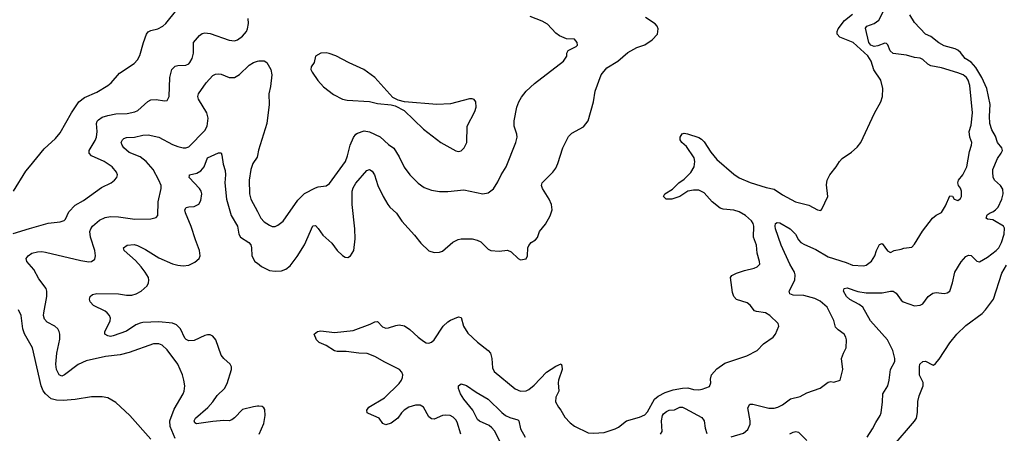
# Model space of a CAD drawing. Header units: inches. Extents: x 1771504 to 1971212, y 471788 to 643615.
# Tile 10 of 256: x 1808238 to 1815534, y 532018 to 535078. Entities that reach past the tile are written whole.
import ezdxf

# ---------------------------------------------------------------- set-up
doc = ezdxf.new("R2010")
doc.units = ezdxf.units.IN
doc.header["$MEASUREMENT"] = 0
doc.layers.add('B8503', color=7, linetype='Continuous')
doc.layers.add('B8513', color=7, linetype='Continuous')

msp = doc.modelspace()

# ---------------------------------------------------------------- linework, layer by layer
at = {"layer": 'B8503', "color": 5}
for points, elevation in [([(1808192.7, 533810), (1808283.3, 533956.7), (1808309.3, 533990), (1808418.4, 534121.6), (1808502, 534198), (1808538.3, 534241.7), (1808620.9, 534390), (1808677, 534470), (1808717.7, 534502.3), (1808810, 534542.4), (1808890, 534590.5), (1808915.1, 534610), (1808978.6, 534681.4), (1809085.8, 534754.2), (1809110, 534781), (1809127.3, 534812.7), (1809155.6, 534910), (1809178.4, 534970), (1809190, 534987.3), (1809210, 534999.3), (1809262, 535010), (1809299, 535030), (1809321.2, 535050), (1809402.7, 535150)], 580), ([(1808190, 533495.5), (1808310, 533532.1), (1808450, 533571.4), (1808537.8, 533582.2), (1808567.6, 533592.4), (1808576.8, 533603.2), (1808602.5, 533657.5), (1808650, 533705.5), (1808710, 533740.8), (1808844.5, 533835.5), (1808914.5, 533870), (1808940.9, 533890), (1808958, 533910), (1808961.6, 533930), (1808955.6, 533950), (1808923.6, 533990), (1808862.9, 534030), (1808769.9, 534069.9), (1808753.5, 534090), (1808753.1, 534110), (1808796.7, 534183.3), (1808806.3, 534210), (1808811.3, 534251.3), (1808807.6, 534310), (1808812.8, 534327.2), (1808822, 534338), (1808850, 534356.6), (1808890, 534368.7), (1808950, 534380.7), (1809035, 534385), (1809090, 534396.5), (1809113, 534407), (1809186.3, 534473.7), (1809210, 534486), (1809250, 534486.5), (1809310, 534477.6), (1809330, 534480.7), (1809344.7, 534510), (1809350.8, 534650), (1809366.2, 534710), (1809390, 534734.6), (1809410, 534740.2), (1809470, 534742.8), (1809490, 534751.8), (1809498.6, 534761.4), (1809514.8, 534790), (1809524.8, 534830), (1809525.1, 534910), (1809570, 534960.3), (1809590, 534974.9), (1809610, 534981.1), (1809650, 534976), (1809790, 534926.5), (1809830, 534922.3), (1809852, 534930), (1809890, 534955.3), (1809918.9, 534990), (1809926.6, 535010), (1809933, 535050), (1809931.9, 535088.1)], 560), ([(1809390, 531978.4), (1809352.3, 532067.7), (1809350.4, 532109.6), (1809383.4, 532196.6), (1809449.5, 532310), (1809457, 532330), (1809460.9, 532370), (1809455.1, 532410), (1809445.2, 532450), (1809409.2, 532530), (1809330, 532636), (1809293.2, 532670), (1809270, 532679.6), (1809230, 532678.9), (1809050, 532615.8), (1808982.6, 532597.5), (1808874.1, 532585.9), (1808730, 532554.6), (1808670, 532526.2), (1808570, 532449.8), (1808550, 532441.1), (1808530, 532449.6), (1808510, 532489.4), (1808506.4, 532530), (1808513.1, 532610), (1808534.2, 532714.2), (1808535.3, 532750), (1808530.8, 532770), (1808519.2, 532790), (1808498.5, 532810), (1808441, 532841), (1808421.8, 532861.8), (1808414.9, 532890), (1808415.7, 532910), (1808438.7, 533030), (1808439.8, 533070), (1808433.3, 533090), (1808380.5, 533160.5), (1808343.2, 533230), (1808289.7, 533290), (1808286.3, 533310), (1808299.7, 533330), (1808328.4, 533351.6), (1808370, 533361.5), (1808402, 533362), (1808430, 533358.8), (1808690, 533295.3), (1808750, 533286), (1808770.9, 533289.1), (1808793.5, 533306.5), (1808799.7, 533330), (1808793.6, 533370), (1808762.3, 533470), (1808758.7, 533510), (1808765.1, 533530), (1808778.3, 533550), (1808830, 533594.6), (1808870, 533614.3), (1808910, 533621.7), (1808970, 533619.5), (1809090, 533602), (1809210, 533605.7), (1809250, 533614), (1809260.7, 533630), (1809263.5, 533730), (1809287.4, 533830), (1809285.1, 533850), (1809269.8, 533890), (1809227.2, 533970), (1809175.9, 534030), (1809130, 534063.4), (1809050, 534096.5), (1809009.8, 534130), (1808996, 534150), (1808989.7, 534170), (1808999.6, 534190), (1809010, 534198.7), (1809030, 534205.3), (1809088.4, 534208.4), (1809150, 534224.1), (1809190, 534227.1), (1809270, 534207.9), (1809370, 534155), (1809410, 534140.2), (1809450, 534130.2), (1809470, 534130.2), (1809490, 534137.3), (1809610, 534258), (1809626.8, 534290), (1809633.6, 534350), (1809624.2, 534390), (1809562.8, 534490), (1809558, 534510), (1809562.6, 534530), (1809618.7, 534610), (1809670, 534666.3), (1809690, 534676), (1809710, 534678.3), (1809730, 534674.3), (1809790, 534650.3), (1809830, 534650.3), (1809866.6, 534673.4), (1809937.9, 534742.1), (1809970, 534760.7), (1810000, 534771)], 540), ([(1810000, 532217.3), (1809970, 532214.6), (1809890, 532194.3), (1809830, 532131.9), (1809810, 532116.4), (1809790, 532109.7), (1809750, 532111.9), (1809670, 532105.7), (1809548.5, 532088.5), (1809534.8, 532094.8), (1809531.6, 532110), (1809541.1, 532130), (1809632.4, 532207.6), (1809669, 532250), (1809701.9, 532298.1), (1809756.2, 532350), (1809775, 532385), (1809808.6, 532490), (1809807.1, 532510), (1809796.9, 532530), (1809750, 532570.8), (1809730, 532595.8), (1809691.9, 532710), (1809670, 532737.4), (1809650, 532746), (1809630, 532747.4), (1809610, 532742.4), (1809530, 532705.5), (1809490, 532702), (1809470.9, 532710.9), (1809461.4, 532721.4), (1809429.4, 532789.4), (1809400, 532820), (1809370, 532831.6), (1809270, 532842), (1809150, 532837.5), (1809130, 532833.2), (1809099.5, 532820.5), (1809030, 532773.6), (1808930, 532739.7), (1808910, 532735.1), (1808890, 532739.3), (1808869, 532750), (1808869.2, 532769.2), (1808907.6, 532850), (1808911.6, 532870), (1808902.9, 532890), (1808886.6, 532910), (1808870, 532920.5), (1808783.5, 532963.5), (1808761.2, 532990), (1808756, 533010), (1808761.2, 533030), (1808776.2, 533043.8), (1808810, 533053.1), (1808969.3, 533049.3), (1809030, 533039.7), (1809070, 533039.7), (1809102, 533050), (1809138.7, 533070), (1809182.6, 533110), (1809193.3, 533130), (1809195.6, 533150), (1809192, 533170), (1809168.6, 533210), (1809138.5, 533250), (1809095.7, 533295.7), (1809012, 533370), (1809006.6, 533390), (1809034, 533410), (1809085.3, 533414.7), (1809110, 533408), (1809170, 533378), (1809270, 533317.1), (1809370, 533271.1), (1809410, 533260.7), (1809450, 533256.2), (1809490, 533261.2), (1809536.4, 533283.6), (1809566.9, 533310), (1809574.8, 533330), (1809570.7, 533370), (1809539.5, 533450), (1809508.8, 533548.8), (1809465.7, 533650), (1809462, 533670), (1809472.1, 533687.9), (1809490, 533693.6), (1809530, 533696.1), (1809566.2, 533713.8), (1809580, 533740), (1809587.9, 533790), (1809582.8, 533810), (1809570, 533829.7), (1809494.5, 533910), (1809495.5, 533924.5), (1809497.2, 533930), (1809550, 533943.6), (1809579.7, 533960.3), (1809604.7, 533990), (1809630, 534056.3), (1809710, 534092), (1809730, 534092), (1809736.8, 534076.8), (1809746, 534010), (1809761, 533961), (1809762.9, 533930), (1809756.8, 533870), (1809769.4, 533750), (1809805.4, 533630), (1809850.8, 533550), (1809861.5, 533490), (1809874.9, 533470), (1809935.6, 533430), (1809951.3, 533411.3), (1809956.5, 533390), (1809959.1, 533330), (1809980.9, 533290), (1810000, 533275.4)], 520), ([(1810000, 534072.1), (1809998.3, 534061.7), (1809964.8, 534015.2), (1809950.2, 533969.8), (1809939.2, 533890), (1809941.1, 533790), (1809951.3, 533750), (1810000, 533658.8)], 540), ([(1809210, 531973.3), (1809054, 532150), (1808950, 532244.5), (1808890, 532279.6), (1808850, 532288), (1808770, 532288.3), (1808650, 532268.7), (1808558.9, 532261.1), (1808510, 532262.2), (1808470, 532272.9), (1808428.5, 532308.5), (1808412.4, 532332.4), (1808397.1, 532370), (1808331.6, 532650), (1808274.5, 532754.5), (1808261, 532790), (1808247.8, 532890), (1808229.6, 532930)], 560)]:
    msp.add_lwpolyline(points, dxfattribs=dict(at, elevation=elevation))
at = {"layer": 'B8513', "color": 5}
for points, elevation in [([(1813510.3, 531990.3), (1813601.1, 532018.9), (1813634.3, 532045.7), (1813650, 532084.7), (1813650.9, 532110), (1813634.2, 532205.8), (1813647.8, 532232.2), (1813670, 532232.7), (1813790, 532204.7), (1813830, 532203.6), (1813857.2, 532210), (1813890, 532227.2), (1813950, 532271.5), (1814021.2, 532290), (1814070, 532316.4), (1814169.5, 532350.5), (1814230, 532394.8), (1814250, 532401), (1814270, 532396), (1814318, 532410), (1814339, 532490), (1814329, 532570), (1814342, 532610), (1814362, 532650), (1814364, 532710), (1814359, 532730), (1814348.7, 532750), (1814302.5, 532782.5), (1814282.9, 532802.9), (1814271.9, 532851.9), (1814221.1, 532950), (1814170, 532995.8), (1814130, 533015.1), (1814050, 533036.2), (1813970, 533039.3), (1813945.6, 533050), (1813941.1, 533070), (1813982.8, 533150), (1813984.6, 533190), (1813979, 533210), (1813945, 533270), (1813881.2, 533410), (1813839.3, 533530), (1813835.4, 533550), (1813838, 533570), (1813850, 533578.4), (1813870, 533574.9), (1813947.2, 533530), (1813986.5, 533490), (1814010.2, 533450), (1814027.7, 533430), (1814053.5, 533413.5), (1814138.6, 533378.6), (1814230, 533323.9), (1814361.4, 533281.4), (1814410, 533260.7), (1814490, 533256), (1814510, 533261), (1814550, 533290.8), (1814575.6, 533330), (1814588, 533370), (1814610, 533414.8), (1814630, 533422.8), (1814670, 533368.2), (1814690, 533356.3), (1814718, 533370), (1814770, 533379.1), (1814790, 533388.2), (1814850, 533395.5), (1814870, 533416.3), (1814927.6, 533512.4), (1815002.9, 533610), (1815030, 533632.7), (1815070, 533650.4), (1815098.3, 533701.7), (1815130, 533774.8), (1815150, 533771.3), (1815164, 533750), (1815190, 533739.5), (1815210, 533754.9), (1815216.2, 533770), (1815217.2, 533810), (1815210, 533832.3), (1815194.5, 533850), (1815189.4, 533870), (1815195.6, 533890), (1815226.6, 533930), (1815257, 533990), (1815276.1, 534103.9), (1815292.1, 534150), (1815293.5, 534170), (1815279.7, 534210), (1815275.1, 534250), (1815290, 534298), (1815298, 534390), (1815280.2, 534590), (1815265.8, 534630), (1815253.6, 534650), (1815230, 534669.8), (1815190, 534685.7), (1815070, 534720.8), (1814990, 534737.2), (1814968.5, 534748.5), (1814930, 534784.1), (1814910, 534792.9), (1814870, 534797.8), (1814810, 534815.2), (1814710, 534827.5), (1814688.4, 534848.4), (1814672.2, 534892.2), (1814661, 534901), (1814650, 534904.2), (1814596.5, 534883.5), (1814570, 534880.9), (1814545.4, 534890), (1814530, 534909.8), (1814505.8, 535014.2), (1814516.3, 535030), (1814570, 535048.8), (1814605.5, 535074.5), (1814655, 535170)], 460), ([(1810000, 533658.8), (1810026, 533610), (1810050, 533582.6), (1810090, 533556.5), (1810110, 533548.7), (1810130, 533548.4), (1810150, 533557.1), (1810190, 533586.4), (1810297.8, 533742.2), (1810349.3, 533790.8), (1810430, 533833.2), (1810450, 533840.2), (1810510, 533848.9), (1810534.3, 533865.7), (1810651.1, 534028.9), (1810666.5, 534070), (1810686.1, 534150), (1810712.5, 534207.5), (1810729.9, 534230.1), (1810741.8, 534238.2), (1810790, 534254.7), (1810830, 534247.9), (1810910, 534210.3), (1810970, 534155.3), (1811010, 534128.4), (1811050, 534064.4), (1811087.7, 533987.7), (1811129.3, 533929.3), (1811190, 533868.2), (1811235.4, 533835.4), (1811290, 533817), (1811350, 533807.4), (1811410, 533807.4), (1811530, 533818.9), (1811670, 533790.5), (1811710, 533797.3), (1811750, 533826.8), (1811782, 533878), (1811805.1, 533930), (1811842.8, 533990), (1811915.6, 534170), (1811923.6, 534210), (1811922.9, 534230), (1811902, 534290), (1811902, 534330), (1811922.9, 534430), (1811936.2, 534470), (1811955.6, 534504.4), (1811992, 534550), (1812053.6, 534606.4), (1812267, 534770), (1812291.3, 534808.7), (1812292, 534830), (1812301.2, 534850), (1812361, 534879), (1812372.7, 534890), (1812369.3, 534910), (1812350, 534933.3), (1812290, 534936.9), (1812238, 534958), (1812210, 534979.5), (1812150, 535044.7), (1812110, 535066.9), (1812021.7, 535101.7)], 540), ([(1810000, 533275.4), (1810030, 533252.3), (1810090, 533223.2), (1810130, 533216.5), (1810179, 533221), (1810210, 533231.8), (1810242.9, 533257.1), (1810293.9, 533326.1), (1810347.5, 533412.5), (1810410, 533553.4), (1810430, 533554), (1810450, 533534), (1810483.4, 533483.4), (1810550, 533424.4), (1810590.3, 533370.3), (1810630, 533333), (1810650, 533320.5), (1810670, 533319.1), (1810690, 533330.6), (1810712.8, 533370), (1810723.1, 533456.9), (1810721.7, 533530), (1810701.8, 533710), (1810702.7, 533810), (1810710, 533834), (1810730, 533867.4), (1810810, 533963.1), (1810830, 533970.3), (1810850, 533958.4), (1810867.4, 533930), (1810891.8, 533850), (1810930.2, 533770.2), (1810966.3, 533710), (1810981.7, 533690), (1811030, 533645.3), (1811070, 533586.4), (1811164.7, 533484.7), (1811210, 533425.5), (1811270, 533367.7), (1811310, 533356.3), (1811350, 533358), (1811370, 533365.5), (1811448, 533432.1), (1811487.5, 533452.5), (1811510, 533457.5), (1811590, 533456), (1811627.3, 533447.3), (1811654.3, 533434.3), (1811710, 533381.3), (1811730, 533370.4), (1811790, 533364.9), (1811852.4, 533372.4), (1811879.9, 533359.9), (1811931.3, 533310), (1811950, 533302), (1811990, 533307.7), (1812000.9, 533330), (1812004, 533390), (1812012, 533408), (1812029.2, 533430), (1812061.2, 533450), (1812074.5, 533465.5), (1812089.6, 533510), (1812135.1, 533564.9), (1812170, 533626.8), (1812182.9, 533670), (1812178, 533710), (1812160.7, 533750), (1812111.8, 533830), (1812105.1, 533850), (1812109.5, 533870), (1812189.6, 533950), (1812210, 533979.1), (1812225.8, 534014.2), (1812262, 534130), (1812305.9, 534214.1), (1812330, 534237.4), (1812414.9, 534285.1), (1812449.5, 534330), (1812489.6, 534470), (1812503.1, 534550), (1812547.6, 534670), (1812590, 534722.8), (1812671.6, 534770), (1812744.2, 534835.8), (1812810, 534872), (1812870, 534892.7), (1812925.2, 534930), (1812965.2, 534970), (1812969.3, 535009.3), (1812961.2, 535030), (1812947.2, 535047.2), (1812874.5, 535094.5)], 520), ([(1811507.5, 532010), (1811479.9, 532099.9), (1811470, 532117.6), (1811450, 532137.4), (1811429.1, 532149.1), (1811390, 532152.4), (1811370, 532149), (1811310, 532123.2), (1811290, 532123.7), (1811270, 532140.4), (1811231.4, 532211.4), (1811206.3, 532226.3), (1811170, 532226.6), (1811120.4, 532210), (1811087.7, 532190), (1811066.9, 532170), (1811039.7, 532130), (1810990, 532093.3), (1810950, 532079.7), (1810930, 532089.6), (1810902, 532130), (1810823, 532163), (1810813.2, 532170), (1810809.4, 532190), (1810824.5, 532210), (1810940.4, 532279.6), (1811050, 532386.3), (1811067.3, 532410), (1811075.3, 532430), (1811077.6, 532450), (1811070.9, 532470), (1811053.1, 532490), (1811038.3, 532498.3), (1810943.3, 532543.3), (1810870, 532586.3), (1810811.7, 532608.3), (1810750, 532610.7), (1810656.1, 532623.9), (1810590, 532621.7), (1810570, 532626.6), (1810510, 532667.1), (1810458, 532690), (1810437, 532710), (1810421.2, 532750), (1810444, 532770), (1810470, 532776.5), (1810570, 532762.4), (1810710, 532777.4), (1810835.2, 532824.8), (1810870, 532843), (1810890, 532844), (1810926.3, 532806.3), (1810950, 532795.8), (1810970, 532797), (1811024.4, 532815.6), (1811050, 532819.7), (1811090, 532811.8), (1811130, 532786), (1811190, 532729.2), (1811230, 532698.6), (1811250, 532687.2), (1811270, 532684.7), (1811290, 532691.4), (1811310, 532710.2), (1811376.8, 532810), (1811410, 532841.5), (1811430, 532854.3), (1811490, 532878.7), (1811510, 532874.8), (1811525.6, 532810), (1811558, 532758), (1811631, 532691), (1811710.1, 532630.1), (1811726.7, 532610), (1811737.2, 532570), (1811742, 532502), (1811754.9, 532474.9), (1811910, 532347.6), (1811950, 532330.2), (1811990, 532332.4), (1812010, 532341.8), (1812050, 532374.4), (1812141.5, 532470), (1812210, 532515.3), (1812250, 532530.5), (1812256.1, 532516.1), (1812257.3, 532490), (1812230.2, 532410), (1812227.6, 532390), (1812233.7, 532330), (1812210, 532284), (1812207.6, 532250), (1812230, 532210.5), (1812248.5, 532190), (1812277.5, 532137.5), (1812316, 532096), (1812348.4, 532070), (1812450, 532022), (1812490, 532017.6), (1812570, 532024.4), (1812650, 532050.2), (1812676, 532064), (1812735.6, 532110), (1812830, 532136.5), (1812870, 532155.2), (1812890, 532175.3), (1812942.2, 532270), (1812970, 532292.7), (1813021.1, 532318.9), (1813079.7, 532340.3), (1813150, 532352.1), (1813190, 532353.5), (1813230, 532341.5), (1813270, 532340.3), (1813296.3, 532343.7), (1813350, 532362.8), (1813360.5, 532390), (1813357.5, 532417.5), (1813363.8, 532450), (1813405, 532495), (1813462.3, 532537.7), (1813625.2, 532590), (1813702.7, 532630), (1813750, 532678.4), (1813822, 532730), (1813839.5, 532750), (1813862.7, 532810), (1813859.3, 532830), (1813798, 532890), (1813764, 532910), (1813698, 532918), (1813683.5, 532923.5), (1813650, 532966.3), (1813630, 532983.1), (1813548.7, 533008.7), (1813530.7, 533030.7), (1813519.2, 533059.2), (1813505.1, 533170), (1813515.1, 533184.9), (1813550, 533202), (1813610, 533222), (1813680.7, 533239.3), (1813702, 533250), (1813722, 533270), (1813721.2, 533290), (1813702.4, 533350), (1813696.9, 533410), (1813674.8, 533470), (1813678, 533550), (1813673.5, 533570), (1813660.8, 533590), (1813615.8, 533630), (1813570, 533657), (1813530, 533669.2), (1813450, 533674.9), (1813430, 533683.9), (1813369.8, 533730), (1813310, 533796.4), (1813270, 533817.2), (1813230, 533817.8), (1813190.2, 533809.8), (1813130, 533768.7), (1813071.3, 533750), (1813028.7, 533750), (1813008.7, 533770), (1813019, 533790), (1813074.9, 533825.1), (1813122.3, 533870), (1813161.6, 533898.3), (1813211.9, 533948.1), (1813236.2, 533990), (1813241.8, 534030), (1813235.1, 534055.1), (1813180.3, 534140.3), (1813144.5, 534170), (1813132.3, 534190), (1813133.2, 534210), (1813146.6, 534233.4), (1813162.5, 534237.5), (1813187.5, 534232.5), (1813270, 534207.6), (1813290, 534194.3), (1813310, 534173.7), (1813359, 534099), (1813403.8, 534043.8), (1813530, 533934.7), (1813570, 533907.8), (1813650, 533873.2), (1813770, 533836.8), (1813830, 533824.7), (1813890, 533782), (1813987.3, 533730), (1814085.7, 533705.7), (1814150, 533671), (1814173.6, 533666.4), (1814183.1, 533676.9), (1814226, 533770), (1814216.5, 533856.5), (1814222.7, 533890), (1814242.7, 533930), (1814289.3, 533990), (1814313.2, 534030), (1814333.2, 534050), (1814402.7, 534097.3), (1814444.2, 534135.8), (1814470.9, 534169.1), (1814573.6, 534386.4), (1814619.6, 534470), (1814631.5, 534510), (1814633.3, 534570), (1814620.5, 534630), (1814568.2, 534708.2), (1814546.8, 534770), (1814522.3, 534810), (1814414, 534910), (1814315.6, 534950), (1814297, 534970), (1814296, 534990), (1814303.2, 535010), (1814350, 535071.1), (1814410, 535118.6)], 480), ([(1814517.4, 531990), (1814558.2, 532050), (1814581.4, 532098.6), (1814613.6, 532150), (1814620.7, 532170), (1814632.9, 532250), (1814633.5, 532310), (1814672, 532370), (1814681.8, 532410), (1814692, 532490), (1814722.8, 532550), (1814723.4, 532570), (1814709.1, 532630), (1814667.7, 532710), (1814542, 532850), (1814485.3, 532950), (1814459.7, 532970), (1814390, 533006.6), (1814365.8, 533030), (1814341.7, 533070), (1814346.6, 533090), (1814370, 533094.7), (1814447.9, 533067.9), (1814510, 533057.3), (1814630, 533056.6), (1814690, 533070.3), (1814710, 533070.3), (1814734.1, 533054.1), (1814770, 533003), (1814784.9, 532990), (1814870, 532960.4), (1814910, 532965.5), (1814930, 532976.3), (1814970, 533030.6), (1815004.7, 533055.3), (1815030, 533058.4), (1815090, 533052.7), (1815110, 533058), (1815129.6, 533070.4), (1815149.6, 533130), (1815167.6, 533210), (1815213.6, 533286.4), (1815250, 533325.5), (1815270, 533336.3), (1815290, 533334), (1815330, 533291), (1815350, 533286.8), (1815410, 533320.4), (1815474.7, 533370), (1815493, 533390), (1815514.3, 533430), (1815533.1, 533490), (1815534.9, 533534.9), (1815529.2, 533550), (1815462, 533590), (1815450, 533596), (1815410, 533601.2), (1815401.2, 533610), (1815406.8, 533633.2), (1815428.7, 533650), (1815450, 533657.1), (1815469.7, 533670.3), (1815490, 533690.5), (1815517.3, 533750), (1815525.1, 533790), (1815523.3, 533823.3), (1815506, 533850), (1815461.6, 533890), (1815452.6, 533912.6), (1815448.6, 533950), (1815449.8, 533970), (1815483.5, 534050), (1815511.7, 534090), (1815520.3, 534110), (1815517.2, 534130), (1815484.8, 534170), (1815470, 534216.2), (1815443, 534263), (1815426.8, 534310), (1815424.3, 534364.3), (1815429.9, 534450), (1815405.2, 534570), (1815368.1, 534650), (1815324.6, 534724.6), (1815290, 534763.5), (1815243.5, 534790), (1815210, 534834.3), (1815190, 534852.8), (1815170, 534863.5), (1815090, 534884.2), (1815050, 534907.8), (1814990, 534953.3), (1814950, 534971.8), (1814870, 535057.6), (1814833.7, 535113.7)], 440), ([(1810000, 534771), (1810010, 534774.4), (1810050, 534774.3), (1810070, 534761.3), (1810098.5, 534710), (1810106, 534670), (1810096.7, 534583.3), (1810083.6, 534530), (1810086.5, 534450), (1810069, 534311), (1810006.6, 534113.4), (1810000, 534072.1)], 540), ([(1814704, 531915.9), (1814870, 532106.7), (1814883.5, 532130), (1814891.9, 532171.9), (1814892.6, 532252.6), (1814904.1, 532295.9), (1814934, 532370), (1814932.3, 532392.3), (1814906.7, 532446.7), (1814904.8, 532510), (1814908.8, 532530), (1814930, 532548), (1814950, 532551.9), (1815003, 532523), (1815010, 532522), (1815025.4, 532534.6), (1815052.9, 532567.1), (1815130, 532686), (1815183.4, 532750), (1815250, 532815.5), (1815370, 532903), (1815395.3, 532930), (1815454.9, 533010), (1815516.4, 533203.6), (1815550, 533260.9)], 420), ([(1811892.7, 531772.7), (1811755.4, 532035.4), (1811737.8, 532057.8), (1811716, 532076), (1811646.5, 532106.5), (1811630, 532120.7), (1811596.8, 532190), (1811530, 532269.7), (1811503.6, 532310), (1811489.2, 532350), (1811488.7, 532370), (1811510, 532384.7), (1811550, 532370.4), (1811621.7, 532321.7), (1811710, 532270.2), (1811810, 532171.5), (1811837.6, 532150), (1811870, 532134.7), (1811930, 532118), (1811937.1, 532110), (1811950.3, 532050), (1811982.7, 531990)], 460), ([(1810011.9, 532010), (1810046.8, 532090), (1810057.4, 532150), (1810054.3, 532194.3), (1810047.2, 532207.2), (1810034.7, 532214.7), (1810010, 532218.2), (1810000, 532217.3)], 520), ([(1812987, 532010), (1812998.2, 532030), (1812994, 532110), (1813002.2, 532150), (1813010, 532161.7), (1813030, 532179.7), (1813050, 532189.1), (1813090, 532191.6), (1813130, 532211.5), (1813150, 532210.3), (1813170, 532201.3), (1813293.8, 532133.8), (1813309.2, 532110), (1813316.7, 532056.7), (1813330, 532017.3)], 460), ([(1813945.4, 532014.6), (1813970, 532027.2), (1813990, 532031.3), (1814010, 532027), (1814070, 531963.1)], 440)]:
    msp.add_lwpolyline(points, dxfattribs=dict(at, elevation=elevation))
at = {"layer": 'B8513', "color": 5, "elevation": 560}
msp.add_lwpolyline([(1810507.9, 534832.1), (1810470.5, 534829.5), (1810430.7, 534809.3), (1810419.1, 534760.9), (1810398, 534730), (1810396, 534710), (1810404, 534690), (1810448, 534628), (1810490, 534582), (1810564.5, 534524.5), (1810630, 534490.7), (1810663.8, 534483.8), (1810830, 534472.2), (1810890, 534458.7), (1810990, 534448.5), (1811020.9, 534440.9), (1811087.2, 534407.2), (1811230, 534268), (1811358.8, 534170), (1811470, 534107.4), (1811490, 534103.1), (1811510, 534108), (1811532.7, 534130), (1811551.4, 534168.6), (1811555.1, 534290), (1811610, 534398.8), (1811620.7, 534430), (1811618, 534470), (1811606.6, 534486.6), (1811592, 534492), (1811570, 534491.8), (1811430, 534455.6), (1811330, 534451.6), (1811090, 534469.3), (1811041.6, 534481.6), (1811003, 534503), (1810870, 534649.6), (1810789.3, 534710), (1810678.7, 534758.7), (1810581.2, 534810), (1810530, 534827.3)], close=True, dxfattribs=at)

doc.saveas('drawing.dxf')
